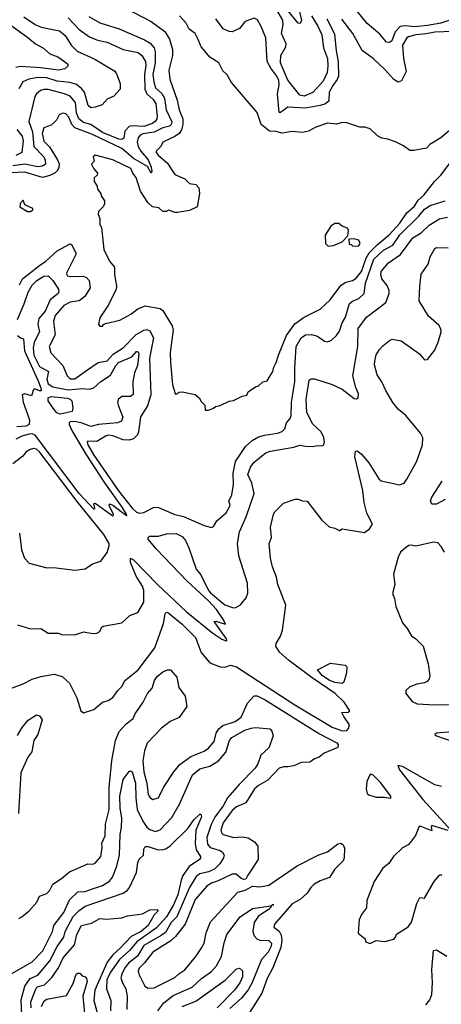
# Model space of a CAD drawing. Extents: x 1678431 to 1860718, y 384618 to 522882.
# Tile 53 of 256: x 1747641 to 1750508, y 429639 to 436339. Entities that reach past the tile are written whole.
import ezdxf

# ---------------------------------------------------------------- set-up
doc = ezdxf.new("R2010")
doc.units = 0

msp = doc.modelspace()

# ---------------------------------------------------------------- linework, layer by layer
at = {"layer": '0CON10XD'}
for points in [[(1748365, 436414.4), (1748535, 436325.7), (1748627.3, 436257.3), (1748660, 436205), (1748679.5, 436135), (1748679.6, 436095), (1748661.3, 436021.3), (1748655.5, 435995), (1748660.9, 435935), (1748710.9, 435790.9), (1748725, 435726.2), (1748749.7, 435665), (1748750.8, 435625), (1748740.5, 435589.5), (1748724.7, 435565.3), (1748695, 435544.4), (1748615, 435506.2), (1748601.2, 435475), (1748570, 435445), (1748570, 435435), (1748585, 435414.2), (1748644.2, 435364.2), (1748695.9, 435285.9), (1748765, 435256.2), (1748795, 435223.8), (1748838, 435218), (1748860, 435195), (1748863.3, 435155), (1748846.7, 435065), (1748795, 435040.8), (1748715, 435026.2), (1748695, 435027.5), (1748655, 435042.5), (1748636.4, 435033.6), (1748615, 435033.3), (1748587.7, 435057.7), (1748545, 435066.2), (1748513.3, 435095), (1748463, 435173), (1748433.3, 435265), (1748410, 435295), (1748396.7, 435325), (1748345, 435351.2), (1748275, 435384), (1748155, 435416.7), (1748140, 435405), (1748147.5, 435375), (1748130, 435355), (1748143.9, 435323.9), (1748170, 435295), (1748168.3, 435281.7), (1748148.3, 435261.7), (1748148.3, 435238.3), (1748167, 435207), (1748170, 435185), (1748192.5, 435155), (1748195, 435140), (1748217.5, 435105), (1748217.5, 435085), (1748207.5, 435065), (1748176.4, 435033.6), (1748174.2, 435014.2), (1748186.2, 434985), (1748186.7, 434945), (1748196.2, 434925), (1748214, 434775), (1748251.4, 434695), (1748285.8, 434655), (1748286.2, 434605), (1748298.8, 434525), (1748295.9, 434504.1), (1748245, 434397.5), (1748185, 434310), (1748177.5, 434265), (1748185, 434252.5), (1748205, 434252.5), (1748210, 434265), (1748225, 434272.5), (1748322.5, 434295), (1748396.2, 434335), (1748445, 434371.4), (1748495, 434390.8), (1748595, 434372.5), (1748615, 434360), (1748635, 434326.2), (1748676.7, 434255), (1748684.4, 434225), (1748664.4, 434075), (1748665.7, 434005), (1748680, 433855), (1748697.5, 433795), (1748705, 433790), (1748726.4, 433803.6), (1748745, 433806.7), (1748835, 433787.5), (1748862.5, 433765), (1748875, 433740), (1748900, 433715), (1748901.7, 433681.7)], [(1749625, 436363.9), (1749669.2, 436295), (1749695.2, 436235), (1749706.6, 436146.6), (1749735.2, 436075.2), (1749737.2, 436022.8), (1749731.3, 435978.7), (1749705, 435921.1), (1749635, 435844), (1749575, 435818.6), (1749546.7, 435825), (1749465, 435927.1), (1749414.7, 436045), (1749418, 436095), (1749450.3, 436155), (1749452.8, 436175), (1749422, 436245), (1749432.8, 436305), (1749431.2, 436335), (1749367, 436445)], [(1749543.2, 436393.2), (1749557.1, 436335), (1749547.6, 436312.4), (1749535, 436314), (1749465, 436401.1)], [(1750565.8, 436335.8), (1750504.3, 436315.7), (1750415, 436299.6), (1750325, 436289.7), (1750264.1, 436295.9), (1750228.8, 436291.2), (1750194.7, 436255), (1750172.2, 436195), (1750155, 436184.4), (1750136.4, 436186.4), (1750090.9, 436240.9), (1750005, 436312.7), (1749898, 436445)], [(1748110.9, 436360.9), (1748185, 436318.2), (1748316.6, 436276.6), (1748490.6, 436200.6), (1748528, 436178), (1748555, 436147.1), (1748561, 436121), (1748563.1, 436045), (1748546.6, 435965), (1748553.5, 435915), (1748564.4, 435874.4), (1748606.4, 435836.4), (1748625.1, 435805.1), (1748637.3, 435725), (1748675.6, 435644.4), (1748671.4, 435625), (1748659.1, 435615), (1748615, 435603.6), (1748555, 435573.2), (1748478.3, 435561.7), (1748458.6, 435551.4), (1748445.7, 435534.3), (1748440.1, 435505), (1748446.3, 435475), (1748463.8, 435443.8), (1748514.4, 435385), (1748535.9, 435334.1), (1748539.6, 435305), (1748535, 435293.3), (1748509, 435339), (1748415, 435394.9), (1748335, 435461.2), (1748135, 435557.9), (1748015, 435603.9), (1747995.7, 435625), (1747973.8, 435675), (1747955, 435698.1), (1747935, 435702.5), (1747908.8, 435691.2), (1747890.8, 435655), (1747875, 435638), (1747855, 435622), (1747805, 435602.9), (1747793.5, 435565), (1747805, 435513.1), (1747842.6, 435472.6), (1747898.9, 435385), (1747908.3, 435358.3), (1747906.1, 435333.9), (1747898.6, 435311.4), (1747883, 435297), (1747845, 435278.4), (1747795.6, 435264.4), (1747675, 435300.3), (1747575.9, 435295.9)], [(1747970.6, 436350.6), (1748045, 436271.3), (1748115, 436222.3), (1748169.1, 436199.1), (1748234.8, 436184.8), (1748345, 436136.6), (1748447.1, 436115), (1748471.2, 436095), (1748495.3, 436055), (1748499, 436025), (1748489.2, 435965), (1748491.2, 435865), (1748504.3, 435835), (1748548.7, 435795), (1748566.1, 435765), (1748576.7, 435685), (1748574, 435665), (1748562, 435645), (1748545, 435632.3), (1748485, 435612.7), (1748405, 435615.4), (1748385, 435610.9), (1748355, 435579.2), (1748347.9, 435532.1), (1748335, 435522.3), (1748315, 435525.3), (1748205, 435571.4), (1748124.3, 435625.7), (1748075, 435639.5), (1748043.4, 435663.4), (1748026.9, 435705), (1748019.2, 435775), (1747985, 435817.5), (1747945, 435834.8), (1747835, 435863.1), (1747805, 435863.8), (1747783.2, 435856.8), (1747755.4, 435835), (1747744.7, 435815), (1747703.2, 435645), (1747726.9, 435575), (1747736.6, 435476.6), (1747804.2, 435405), (1747815, 435383.8), (1747815.3, 435355), (1747796.9, 435343.1), (1747765, 435338.4), (1747675, 435356.2), (1747595, 435343.8)], [(1747667.9, 436357.9), (1747745, 436306), (1747787.5, 436287.5)], [(1750563.3, 435585), (1750505.6, 435534.4), (1750431.2, 435488.8), (1750407.5, 435465), (1750320.5, 435449.5), (1750295, 435448.8), (1750251.4, 435481.4), (1750197.6, 435507.6), (1750145.7, 435525.7), (1750105, 435531.4), (1750075, 435547.5), (1750025, 435596.2), (1749987.7, 435607.7), (1749955, 435606.7), (1749865, 435636.2), (1749835, 435638.8), (1749795, 435628.8), (1749733.8, 435633.8), (1749655, 435607.1), (1749605, 435581.2), (1749565, 435571.2), (1749495, 435578), (1749425, 435567.5), (1749382, 435578), (1749339.3, 435579.3), (1749282.5, 435625), (1749255, 435707.5), (1749081.2, 435911.2), (1749052.3, 435962.3), (1749021.7, 435991.7), (1748995.8, 436045.8), (1748935, 436084), (1748890, 436135), (1748874.2, 436155), (1748855, 436203.3), (1748834, 436245), (1748793.8, 436275), (1748773.8, 436315), (1748728, 436365)], [(1749729.4, 436345), (1749782.7, 436242.7), (1749793.1, 436126.9), (1749806.8, 436055), (1749808.1, 435955), (1749799.1, 435930.9), (1749769.8, 435890.2), (1749746.2, 435845), (1749743.4, 435785), (1749715.6, 435764.4), (1749685, 435753.8), (1749583.7, 435736.3), (1749465, 435744.2), (1749415, 435707.8), (1749405, 435706.7), (1749393.3, 435835), (1749404.8, 435895), (1749402.4, 435925), (1749389.5, 435955), (1749348.5, 436008.5), (1749323.3, 436055), (1749315.5, 436215.5), (1749283.4, 436293.4), (1749257.4, 436337.4), (1749235, 436349.2), (1749185, 436331.9), (1749172.9, 436325), (1749135, 436278.1), (1749085, 436255.7), (1749065, 436257.8), (1749025, 436277.1), (1748975, 436345.5)], [(1750585, 436258.4), (1750465, 436252.9), (1750405, 436243.4), (1750336, 436235), (1750285, 436220.9), (1750275, 436214.5), (1750245, 436165.6), (1750251.1, 436075), (1750269.2, 435985), (1750237.3, 435922.7), (1750215, 435912.9), (1750185, 435932.2), (1750125, 435999.1), (1750045, 436073.5), (1749969.7, 436129.7), (1749906.5, 436245), (1749831.4, 436341.4)], [(1747558.2, 436318.2), (1747697, 436217), (1747748.5, 436175), (1747802.9, 436145), (1747846.1, 436106.1), (1747899.2, 436085), (1747945.7, 436055), (1747967.1, 436035), (1747967.6, 436022.4), (1747946.7, 436005), (1747903.8, 435996.2), (1747785, 436012.1), (1747645, 436019.2), (1747615, 436012.4)], [(1747787.5, 436287.5), (1747911.7, 436261.7), (1747950.2, 436230.2), (1747991.1, 436165), (1748032.1, 436125), (1748151.1, 436071.1), (1748287.4, 435987.4), (1748299.8, 435969.8), (1748324.5, 435905), (1748324.4, 435865.6), (1748281.2, 435818.8), (1748235, 435798.1), (1748201.5, 435758.5), (1748155, 435742.5), (1748125, 435740), (1748107.1, 435755), (1748081.7, 435845), (1748060.7, 435870.7), (1748027.1, 435897.1), (1747982.3, 435912.3), (1747895, 435919.5), (1747825, 435943.4), (1747765, 435945.8), (1747702.9, 435935), (1747662.3, 435915), (1747635, 435868.6)], [(1747622, 435592), (1747658.2, 435545), (1747664.7, 435515), (1747655, 435436), (1747615, 435415.5)], [(1748901.7, 433681.7), (1748925, 433682.5), (1748960, 433695), (1748973, 433707), (1749005, 433712.5), (1749065, 433742.5), (1749095, 433747.5), (1749155, 433777.5), (1749185, 433783.3), (1749195, 433807.5), (1749245, 433841.2), (1749265, 433846.7), (1749295, 433873.8), (1749325, 433882), (1749362.5, 433945), (1749369.2, 433975), (1749386, 434005), (1749400, 434055), (1749455, 434190), (1749511.6, 434268.4), (1749576, 434315), (1749685, 434368), (1749750.2, 434429.8), (1749826.6, 434533.4), (1749858.1, 434551.9), (1749905, 434564.2), (1749929.1, 434580.9), (1749965.4, 434625), (1749998.4, 434715), (1750018.7, 434751.3), (1750072.6, 434807.4), (1750152.8, 434875), (1750226.2, 434953.8), (1750274.6, 435025.4), (1750325, 435069), (1750350.3, 435109.7), (1750388.5, 435145), (1750461.7, 435238.3), (1750507.4, 435282.6), (1750580.3, 435379.7)], [(1747715, 435032.5), (1747730, 435045), (1747730, 435055), (1747675, 435080), (1747665, 435110), (1747643, 435087), (1747642.5, 435065), (1747693, 435033), (1747715, 435032.5)], [(1748945, 432883.1), (1748959.3, 432890.7), (1748982.2, 432927.8), (1749045, 432982.5), (1749068.6, 433025), (1749071.2, 433035), (1749063, 433063), (1749083.8, 433105), (1749094.4, 433175.6), (1749092.8, 433252.8), (1749108.4, 433331.6), (1749177.3, 433435), (1749221.9, 433475), (1749265, 433499.3), (1749305, 433512.7), (1749395, 433526), (1749425, 433537.3), (1749443.1, 433555), (1749454.8, 433595.2), (1749480.5, 433625), (1749487.5, 433645), (1749489.3, 433735), (1749512.7, 433877.3), (1749511.2, 433965), (1749520.2, 434115), (1749555, 434173.5), (1749584.3, 434195), (1749625, 434196.9), (1749665.2, 434185.3), (1749715, 434150.8), (1749735, 434146), (1749761.7, 434158.3), (1749795, 434189.2), (1749815, 434220), (1749833.8, 434275), (1749856.2, 434315), (1749885, 434406.9), (1749905, 434423.5), (1749948, 434442), (1749982.9, 434475), (1749992.3, 434545), (1750050.3, 434709.7), (1750115, 434770), (1750179.5, 434805), (1750225.2, 434875), (1750355, 435001.8), (1750395, 435050), (1750432.2, 435075), (1750534.4, 435105.6)], [(1749045, 432112.5), (1749050, 432115), (1749046.7, 432125), (1748962.5, 432245), (1748975, 432246.7), (1749040, 432225), (1749026.7, 432255), (1748978.8, 432325), (1748924.3, 432385), (1748779.4, 432519.4), (1748567.9, 432737.9), (1748515.5, 432805), (1748514.2, 432815), (1748524.7, 432825.3), (1748585, 432824), (1748638.8, 432841.2), (1748705, 432841.9), (1748745, 432821.3), (1748768.6, 432795), (1748792.2, 432745), (1748840.5, 432600.5), (1748872.4, 432562.4), (1748925.6, 432455), (1748939.3, 432439.3), (1749035, 432357.1), (1749095, 432336), (1749111.7, 432338.3), (1749141.7, 432358.3), (1749180, 432405), (1749192.3, 432437.7), (1749191.1, 432505), (1749131.3, 432691.3), (1749123.1, 432775), (1749136.2, 432855), (1749180.3, 432955), (1749236.6, 433115), (1749219.7, 433185), (1749191.3, 433245), (1749210, 433295), (1749234.3, 433325.7), (1749285, 433368.5), (1749315, 433390.4), (1749345, 433402.5), (1749505, 433430.8), (1749545, 433444.4), (1749585, 433437.8), (1749635, 433433.8), (1749665, 433442), (1749695, 433438.8), (1749706, 433444), (1749713.9, 433466.1), (1749709.2, 433495), (1749690.6, 433535), (1749635, 433586.2), (1749594.1, 433665), (1749588.2, 433755), (1749610, 433885), (1749624.2, 433895.8), (1749645, 433894.2), (1749765, 433856.9), (1749835, 433824.2), (1749915, 433761.2), (1749930.7, 433759.3), (1749942.5, 433765), (1749946.1, 433793.9), (1749928.1, 433835), (1749907.3, 433915), (1749941.4, 434115), (1749943.2, 434236.8), (1749998.5, 434315), (1750131.4, 434415), (1750153.1, 434475), (1750154.6, 434495), (1750139.3, 434529.3), (1750103.6, 434575), (1750096.2, 434605), (1750100.4, 434625), (1750149.5, 434685), (1750229.8, 434740.2), (1750315.4, 434855), (1750370.7, 434889.3), (1750425, 434941.5), (1750495, 434983.8), (1750550, 434995)], [(1749738.3, 434798.3), (1749775, 434802.5), (1749833, 434827), (1749871.7, 434868.3), (1749876.7, 434905), (1749870, 434920), (1749833, 434933), (1749811.7, 434951.7), (1749785, 434952.5), (1749757, 434933), (1749718.3, 434871.7), (1749720, 434815), (1749738.3, 434798.3)], [(1747639.7, 434535), (1747660.8, 434575), (1747774.8, 434665.2), (1747818.9, 434695), (1747895, 434765.3), (1747985, 434813.3), (1747995, 434807.5), (1748024.6, 434745), (1747959.5, 434615), (1747962.9, 434595), (1747985, 434590.4), (1748073.3, 434593.3), (1748095, 434584.4), (1748113.5, 434565), (1748119.1, 434515), (1748082.7, 434455), (1748045.2, 434424.8), (1747985, 434416.6), (1747940, 434395), (1747882.9, 434325), (1747869.5, 434285), (1747880.8, 434195), (1747840, 434115), (1747853, 434073), (1747934.5, 433985), (1747963.1, 433915), (1747984.2, 433895), (1748015, 433894.7), (1748095, 433951.4)], [(1749945, 434797.5), (1749957.5, 434815), (1749948.3, 434838.3), (1749913, 434847), (1749880, 434845), (1749881.7, 434811.7), (1749895, 434810), (1749905, 434800), (1749945, 434797.5)], [(1749865, 431503.3), (1749877.5, 431515), (1749885, 431540), (1749845, 431596.7), (1749832.5, 431625), (1749875, 431626.7), (1749886.7, 431635), (1749848, 431695), (1749785.5, 431755), (1749630.3, 431860.3), (1749469.9, 431979.9), (1749408.3, 432035), (1749381.8, 432075), (1749385, 432093.8), (1749415.7, 432145), (1749428.1, 432185), (1749450.6, 432355), (1749395.7, 432495), (1749386.9, 432545), (1749360, 432615), (1749345.8, 432675), (1749337.5, 432775), (1749353.8, 432815), (1749346, 432885), (1749365.9, 432974.1), (1749375, 432990), (1749435, 433048.8), (1749515, 433076.7), (1749535, 433076.2), (1749565, 433063.8), (1749595, 433062.5), (1749695, 432933.3), (1749745, 432887.5), (1749785, 432880), (1749815, 432862.5), (1749835, 432873.3), (1749985, 432848.8), (1750020, 432875), (1750040, 432905), (1750001.2, 432981.2), (1749983.5, 433053.5), (1749974.7, 433135), (1749920.6, 433365), (1749925, 433402.5), (1749935, 433406), (1749964, 433385), (1750015, 433324), (1750084.2, 433214.2), (1750100.1, 433200.1), (1750225, 433174.3), (1750255, 433184.2), (1750275, 433212), (1750342.9, 433335), (1750381.1, 433445), (1750382.8, 433492.8), (1750366.5, 433525), (1750266.3, 433645), (1750215, 433687.5), (1750178.1, 433735), (1750130.9, 433815), (1750105, 433873.8), (1750071.3, 433921.3), (1750055, 433990), (1750055.8, 434015), (1750065, 434057.5), (1750088, 434095), (1750109.7, 434120.3), (1750155, 434156), (1750175, 434164), (1750235, 434152.5), (1750360, 434065), (1750395, 434023.3), (1750415, 434027.5), (1750462.7, 434087.3), (1750487.1, 434145), (1750506.9, 434215), (1750504.3, 434235), (1750490.5, 434260.5), (1750421.5, 434321.5), (1750357.8, 434425), (1750363.1, 434525), (1750372.4, 434607.6), (1750418.1, 434675), (1750432.5, 434725), (1750465, 434780.8), (1750475, 434787.5), (1750555, 434785.6)], [(1747625, 434298.8), (1747671.7, 434405), (1747697.6, 434485), (1747725, 434531.8), (1747756.2, 434565), (1747805, 434594.5), (1747835, 434595.6), (1747865, 434564.5), (1747903.8, 434505), (1747907.8, 434492.2), (1747902.1, 434475), (1747848.4, 434431.6), (1747813.1, 434355), (1747770.9, 434305), (1747763.1, 434265), (1747776.2, 434215), (1747739.8, 434145), (1747732.4, 434105), (1747737.9, 434055), (1747775, 433979.7), (1747836.7, 433945), (1747826.2, 433893.8), (1747835, 433862), (1747865, 433840.6), (1747970.9, 433819.1), (1748065, 433828.9), (1748115, 433825.2), (1748145, 433834.4), (1748193.5, 433876.5), (1748259.3, 433920.7), (1748294.8, 433985), (1748313.8, 434005), (1748404.4, 434045), (1748435, 434080), (1748445, 434080.8), (1748450.4, 434065), (1748441.2, 433985), (1748421.7, 433935), (1748410.8, 433875), (1748412.6, 433787.4), (1748395, 433774.7), (1748335, 433773.7), (1748310.2, 433755), (1748306.3, 433735), (1748310.5, 433715), (1748341.4, 433635), (1748333.4, 433606.6), (1748305.8, 433595.8)], [(1747625, 434190.2), (1747645, 434174.2), (1747667.4, 434167.4), (1747674.3, 434085), (1747765, 433885.4), (1747785, 433833.3), (1747786.8, 433813.2), (1747775, 433812.5), (1747743.9, 433826.1), (1747735, 433822.5), (1747721.7, 433778.3), (1747675, 433793.8), (1747656.7, 433785), (1747665, 433736.2), (1747707.7, 433615), (1747705.2, 433585), (1747685, 433572.9), (1747621.9, 433568.1)], [(1748095, 433951.4), (1748175, 434005.6), (1748235, 434018.2), (1748277.1, 434062.9), (1748345, 434106.7), (1748433.2, 434196.8), (1748485, 434226.6), (1748505, 434229.6), (1748525, 434221.8), (1748549.7, 434175), (1748523.3, 434035), (1748531.6, 433785), (1748509.5, 433710.5), (1748463.1, 433636.9), (1748449.2, 433535), (1748440.9, 433515), (1748415, 433487.7), (1748385, 433477.2), (1748345, 433479.7), (1748275, 433507.1), (1748245, 433511.1), (1748224.3, 433505), (1748165, 433468.5), (1748105, 433471.5), (1748099.6, 433465), (1748104.8, 433445), (1748145, 433375.2), (1748311.9, 433131.9), (1748405, 433014.8), (1748435, 432988), (1748455, 432981.5), (1748485, 432984.4), (1748555, 433020.8), (1748585, 433019.5), (1748695, 432972.9), (1748755, 432958), (1748895, 432896.7), (1748945, 432883.1)], [(1747915, 433654.8), (1747894.2, 433664.2), (1747868.4, 433695), (1747835.3, 433745), (1747833.5, 433766.5), (1747855.2, 433774.8), (1747965, 433763), (1747985, 433756.3), (1747994.8, 433745), (1748003.2, 433695), (1747997.2, 433672.8), (1747915, 433654.8)], [(1748305.8, 433595.8), (1748176.2, 433585), (1748125, 433570.3), (1748065, 433594.1), (1748015, 433603.6), (1747985, 433601.9), (1747976.1, 433595), (1747976.1, 433585), (1747994.3, 433544.3), (1748091.5, 433381.5), (1748217.5, 433187.5), (1748335, 433022.9), (1748365.6, 432975), (1748366.1, 432963.9), (1748275, 433033.3), (1748255, 433042.5), (1748247.5, 433035), (1748276, 432975), (1748275, 432960), (1748155, 433046.7), (1748142.5, 433045), (1748148.8, 433015), (1748145, 433007.5), (1748044.9, 433114.9), (1747745, 433512.3), (1747725, 433521.6), (1747705, 433519.5), (1747655, 433505.6), (1747615, 433484.8)], [(1748015, 432593.8), (1748085, 432603.3), (1748135, 432636.7), (1748192.5, 432655), (1748235, 432712.5), (1748250.3, 432759.7), (1748249.5, 432775), (1748213.5, 432835), (1748030.9, 433060.9), (1747775, 433397.6), (1747755, 433415.3), (1747735, 433421.5), (1747711.4, 433415), (1747683.1, 433395), (1747660.9, 433369.1), (1747595, 433317.1)], [(1750535, 433073.3), (1750475, 433042), (1750445, 433042.5), (1750436, 433065), (1750445, 433088.8), (1750515, 433198.6)], [(1747639.5, 432845), (1747652.2, 432732.2), (1747674, 432675), (1747705, 432640), (1747825, 432608), (1747871.7, 432611.7), (1748015, 432593.8)], [(1750530, 432715), (1750507.5, 432755), (1750485, 432778.6), (1750455, 432784.4), (1750335, 432757.1), (1750305, 432763.8), (1750288.3, 432761.7), (1750264.1, 432745.9), (1750231.2, 432715), (1750215, 432682.5), (1750182.9, 432565), (1750191.9, 432495), (1750177.1, 432435), (1750190, 432400), (1750199.5, 432345), (1750245, 432233.8), (1750277.2, 432197.2), (1750305, 432146), (1750335.5, 432125.5), (1750384.3, 432075), (1750420, 431955), (1750430, 431875), (1750426.2, 431853.8), (1750412, 431835), (1750395, 431825.6), (1750341.7, 431818.3), (1750295, 431798.8), (1750266.7, 431775), (1750268, 431755), (1750309.1, 431699.1), (1750344.4, 431684.4), (1750465, 431676.7), (1750655, 431679.1)], [(1747625, 432221.2), (1747715, 432193.8), (1747785, 432196), (1747835, 432164), (1747903.9, 432163.9), (1747926.1, 432156.1), (1748015, 432154), (1748076.1, 432173.9), (1748135, 432162.5), (1748165, 432164), (1748185, 432176.7), (1748197.7, 432202.3), (1748208.8, 432211.2), (1748335, 432233.8), (1748390, 432285), (1748444, 432306), (1748484.2, 432375.8), (1748484.4, 432455), (1748476.2, 432485), (1748433, 432553), (1748394.3, 432644.3), (1748395, 432673.8), (1748415, 432662.7), (1748578, 432495), (1748775, 432309.1), (1748955, 432163.8), (1749015, 432124.4), (1749045, 432112.5)], [(1747585, 431790), (1747665, 431820), (1747725, 431852.5), (1747785, 431870), (1747875, 431884.5), (1747929.1, 431869.1), (1747980, 431825), (1748029.2, 431725), (1748056.4, 431636.4), (1748075, 431622.5), (1748145, 431646.2), (1748205, 431694), (1748243, 431707), (1748273.4, 431726.6), (1748307.1, 431775), (1748337.1, 431805), (1748356.9, 431843.1), (1748385.3, 431864.7), (1748445.5, 431915), (1748559.2, 432065), (1748618.8, 432231.2), (1748629.6, 432295), (1748635, 432305.8), (1748645, 432306.4), (1748745.3, 432225), (1748835.7, 432135), (1748875, 432032), (1748933.2, 431963.2), (1749005, 431934.3), (1749035, 431934.2), (1749075, 431947.5), (1749115, 431935.3), (1749512.9, 431677.1), (1749765, 431524.7), (1749835, 431500), (1749865, 431503.3)], [(1747635, 430223.3), (1747655, 430233.3), (1747704.4, 430275.6), (1747757.1, 430335), (1747775.5, 430374.5), (1747825, 430392.9), (1747845, 430416), (1747865, 430455.6), (1747925.6, 430495), (1747979.3, 430540.7), (1748105, 430595.5), (1748138.1, 430591.9), (1748155, 430598.8), (1748192.2, 430645), (1748200.5, 430705), (1748198.6, 430735), (1748221.2, 430785), (1748225.4, 430865), (1748248.4, 430965), (1748249, 431115), (1748267.5, 431297.5), (1748291.6, 431435), (1748317.3, 431495), (1748365, 431546.8), (1748412.3, 431585), (1748425.5, 431615), (1748481.1, 431695), (1748508.9, 431755), (1748540.7, 431789.3), (1748558, 431842), (1748575, 431870), (1748615, 431901.4), (1748645, 431915.8), (1748666.7, 431915), (1748710, 431865), (1748723.8, 431795), (1748767.1, 431735), (1748778.6, 431665), (1748725, 431590), (1748665, 431562.5), (1748605, 431517.1), (1748507.5, 431415), (1748488.9, 431365), (1748479.2, 431295), (1748485, 431220), (1748504.8, 431144.8), (1748515, 431067.5), (1748525, 431048.8), (1748545, 431033.8), (1748585, 431043.8), (1748618.1, 431115), (1748688.7, 431221.3), (1748730, 431270), (1748805, 431326.2), (1748895, 431362.1), (1748925, 431381.5), (1748962.9, 431427.1), (1748978.1, 431485), (1748995, 431513.2), (1749023.5, 431536.5), (1749105.9, 431564.1), (1749147.6, 431592.4), (1749191, 431689), (1749235, 431738.5), (1749255, 431739.2), (1749310.9, 431710.9), (1749680.6, 431480.6), (1749797.2, 431417.2), (1749806.9, 431405), (1749803.8, 431386.2), (1749712.6, 431347.4), (1749678.7, 431321.3), (1749645, 431308.6), (1749615, 431286), (1749555, 431283.8), (1749505, 431262), (1749465, 431254), (1749434.1, 431255.9), (1749405, 431246.2), (1749328.8, 431165), (1749265, 431128.5), (1749236.9, 431105), (1749179.9, 431010.1), (1749115, 430982.9), (1749085, 430958.9), (1749024.7, 430875), (1749008.2, 430825), (1749013.1, 430805), (1749024.2, 430795), (1749095, 430773.6), (1749155, 430777.8), (1749195, 430771.9), (1749238.8, 430745), (1749261.2, 430715), (1749263.1, 430625), (1749192.3, 430517.7), (1749179.3, 430490.7), (1749165, 430487.5), (1749147.5, 430495), (1749112.5, 430525), (1749085, 430525.7), (1748990.7, 430479.3), (1748945, 430463.6), (1748916.9, 430445), (1748835, 430352.9), (1748766.4, 430185), (1748699.3, 430100.7), (1748668.9, 430071.1), (1748547.1, 429995), (1748489.7, 429920.3), (1748454.4, 429885), (1748445.8, 429865), (1748450, 429845), (1748492.7, 429762.7), (1748515, 429748.8), (1748555, 429751.2), (1748695, 429821.9), (1748722.4, 429847.6), (1748765, 429874.4), (1748839.2, 429965), (1748875, 430018.8), (1748894.3, 430055), (1748909.4, 430125), (1748939.3, 430200.7), (1749125, 430401.2), (1749175, 430416.2), (1749225, 430443.8), (1749275, 430438.6), (1749335, 430450.6), (1749528.8, 430581.2), (1749675, 430656), (1749735, 430675.8), (1749805, 430731.2), (1749825, 430736.2), (1749840, 430725), (1749850.7, 430700.7), (1749847.5, 430635), (1749840.8, 430615), (1749783, 430557), (1749747.8, 430502.2), (1749685, 430480), (1749640.8, 430455), (1749620.5, 430435), (1749595, 430394.3)], [(1749835, 431822.5), (1749785, 431827.7), (1749745, 431844.3), (1749700, 431875), (1749666.7, 431915), (1749755, 431960), (1749855, 431947.5), (1749866.2, 431935), (1749863.8, 431895), (1749845, 431830), (1749835, 431822.5)], [(1747625, 431468.2), (1747656.5, 431523.5), (1747697.3, 431572.7), (1747755, 431608.2), (1747775, 431603.1), (1747793.3, 431575), (1747763, 431475), (1747737.2, 431435), (1747723, 431357), (1747695, 431320.4), (1747649.5, 431215), (1747632.5, 430937.5)], [(1747575, 429842.5), (1747725, 429927.1), (1747797.1, 430002.9), (1747863.2, 430135), (1747873.8, 430175), (1747941.3, 430265), (1747979.5, 430350.5), (1748035, 430405.3), (1748085, 430406.9), (1748134.8, 430425.2), (1748203.3, 430446.7), (1748251.9, 430478.1), (1748272.4, 430505), (1748301.8, 430578.2), (1748320, 430655), (1748324.8, 430795), (1748333, 430845), (1748334.8, 430905), (1748324.1, 430975), (1748322.2, 431055), (1748345, 431168.8), (1748385, 431222.5), (1748395, 431228.6), (1748405, 431222), (1748428.3, 431145), (1748429.5, 431045), (1748440.2, 430965), (1748477.4, 430885), (1748505, 430845.3), (1748525, 430828.6), (1748565, 430814.2), (1748595, 430825.4), (1748675, 430910.4), (1748728.7, 431001.3), (1748815, 431200.4), (1748865, 431242.1), (1748935, 431258.7), (1748994, 431296), (1749042.3, 431355), (1749068.7, 431435), (1749083.6, 431455), (1749171.9, 431505), (1749215, 431518.2), (1749245, 431521.8), (1749342.5, 431512.5), (1749356.7, 431496.7), (1749363.8, 431465), (1749335.8, 431385), (1749280.9, 431335), (1749260.7, 431275), (1749243.1, 431245), (1749133.6, 431135), (1749055, 431044.6), (1749025, 430988.7), (1748967.2, 430912.8), (1748942.9, 430862.9), (1748913.4, 430775), (1748917.9, 430727.9), (1748935.9, 430705.9), (1749005, 430685.2), (1749020.4, 430675), (1749030.8, 430655), (1749026.4, 430635), (1749001, 430595), (1748965, 430559.2), (1748925, 430539.7), (1748865, 430527.5), (1748841.3, 430508.7), (1748796.4, 430433.6), (1748708.4, 430235), (1748670.7, 430195), (1748631.4, 430128.6), (1748603.6, 430106.4), (1748485, 430038.9), (1748442.3, 429967.7), (1748380.8, 429919.2), (1748355, 429887.6), (1748334.3, 429845), (1748329.5, 429819.5), (1748339.4, 429785), (1748362.5, 429745), (1748372.4, 429695), (1748368.8, 429605)], [(1750715, 431504.8), (1750476.5, 431483.5), (1750464.3, 431475), (1750475.8, 431465), (1750840.3, 431339.7)], [(1750510.8, 431120.8), (1750465, 431132.7), (1750245, 431256.4), (1750212, 431265), (1750223.5, 431235), (1750382.8, 431032.8), (1750573.3, 430825)], [(1750165, 431041.2), (1750166.2, 431055), (1750095, 431149.5), (1750045, 431198.8), (1750025, 431204), (1750002.9, 431155), (1749996.9, 431105), (1750005, 431074), (1750015, 431064.3), (1750065, 431049.2), (1750119.1, 431049.1), (1750165, 431041.2)], [(1747655.2, 429565), (1747649.7, 429670.3), (1747676.7, 429763.3), (1747711.9, 429815), (1747765, 429838.1), (1747846.7, 429935), (1747895, 430031.8), (1747939.8, 430095), (1747950, 430135), (1748004.1, 430235.9), (1748045, 430277.7), (1748085, 430307.3), (1748344.7, 430395.3), (1748372.9, 430415), (1748388.1, 430435), (1748435.6, 430535), (1748444.4, 430605), (1748453.9, 430626.1), (1748482.5, 430655), (1748485.7, 430695), (1748495, 430712), (1748515, 430711.9), (1748575, 430692.1), (1748609.1, 430690.9), (1748635, 430697.9), (1748663.4, 430716.6), (1748785, 430835.6), (1748825, 430894.4), (1748865, 430933.8), (1748873.3, 430933.3), (1748876.4, 430915), (1748838.9, 430825), (1748834.4, 430734.4), (1748841.1, 430691.1), (1748870.9, 430645), (1748870.9, 430635), (1748864.4, 430625), (1748793.7, 430576.3), (1748750.6, 430515), (1748738.3, 430485), (1748716.6, 430385), (1748687, 430315), (1748639.3, 430235), (1748571, 430159), (1748436.8, 430063.2), (1748387.3, 430005), (1748318.5, 429945), (1748258.8, 429858.8), (1748233.8, 429805), (1748230.6, 429745), (1748260.8, 429665), (1748257.7, 429595)], [(1750555, 430820.8), (1750443.8, 430856.2), (1750440, 430845), (1750445, 430820), (1750365, 430851.9), (1750356.3, 430843.7), (1750332.8, 430787.2), (1750298, 430742), (1750282.5, 430725), (1750245, 430703.1), (1750182.5, 430645), (1750152.4, 430597.6), (1750110.8, 430565), (1750050.8, 430475), (1750002.5, 430345), (1750000, 430295), (1749965, 430250), (1749950, 430215), (1749943, 430123), (1749990, 430085), (1749993.6, 430063.6), (1750025, 430052.5)], [(1750025, 430052.5), (1750065, 430072.5), (1750125, 430067.5), (1750185, 430083.3), (1750197.5, 430095), (1750203.6, 430116.4), (1750282.7, 430167.3), (1750305, 430197.5), (1750342.5, 430325), (1750363.3, 430365), (1750395, 430362.5), (1750460.6, 430475), (1750495, 430518), (1750505, 430522.5), (1750512.5, 430515)], [(1749595, 430394.3), (1749547.5, 430352.5), (1749495, 430323.1), (1749374.2, 430185), (1749370, 430165), (1749405, 430137.8), (1749419.4, 430109.4), (1749423.9, 430073.9), (1749416.7, 430025), (1749361.7, 429888.3), (1749324, 429815), (1749287.7, 429715), (1749205.8, 429585)], [(1748579.8, 429595), (1748621.3, 429648.7), (1748685, 429698.4), (1748813.7, 429756.3), (1748877.1, 429815), (1748945, 429863.1), (1748979, 429901), (1749014.2, 429965), (1749032.2, 430057.8), (1749050.6, 430115), (1749141.3, 430235), (1749225, 430291.2), (1749350, 430310), (1749365, 430320), (1749365, 430314), (1749350, 430310), (1749352.5, 430305), (1749335.8, 430285), (1749295, 430259.1), (1749263.4, 430236.6), (1749236, 430195), (1749225.7, 430135), (1749236.2, 430105), (1749253.9, 430083.9), (1749275, 430074.7), (1749335, 430074.2), (1749354.2, 430055), (1749351.6, 430035), (1749331.4, 429995), (1749285.2, 429944.8), (1749222.9, 429787.1), (1749195, 429738.7), (1749148.6, 429681.4), (1749069.2, 429610.8)], [(1747717.6, 429615), (1747715.4, 429655), (1747751.7, 429748.3), (1747762.7, 429757.3), (1747808.4, 429771.6), (1747858.3, 429821.7), (1747905, 429887.5), (1747937.3, 429955), (1748013.4, 430045), (1748028.7, 430115), (1748060, 430175), (1748128.3, 430191.7), (1748185, 430223.5), (1748232, 430218), (1748335, 430227.5), (1748375, 430240.6), (1748475, 430254.3), (1748525, 430281.5), (1748575, 430284.3), (1748583.1, 430275), (1748555, 430248.6), (1748515, 430176.3), (1748466.9, 430135), (1748400, 430100), (1748326.6, 430023.4), (1748273.3, 429976.7), (1748235, 429925.7), (1748151.8, 429735), (1748144.4, 429665), (1748172.5, 429565)], [(1750402.9, 429635), (1750430, 429670), (1750444.5, 429705.5), (1750449, 429785), (1750444.8, 429875.2), (1750455, 430005.5), (1750475, 430009.3), (1750545, 429967.4)], [(1747789.3, 429625), (1747807.4, 429662.6), (1747825.8, 429675), (1747959.8, 429700.2), (1748005, 429780.8), (1748025, 429844.3), (1748035, 429850.9), (1748050.8, 429850.8), (1748065, 429833.8), (1748085, 429826.2), (1748095.7, 429815), (1748098.5, 429795), (1748070, 429695), (1748083.8, 429555)], [(1748746.3, 429623.7), (1748838.7, 429661.3), (1749037.5, 429802.5), (1749115, 429881.2), (1749135, 429885.7), (1749156.1, 429866.1), (1749155.4, 429825.4), (1749138.7, 429785), (1749101.8, 429735), (1748983.8, 429615)]]:
    msp.add_lwpolyline(points, dxfattribs=at)

doc.saveas('drawing.dxf')
